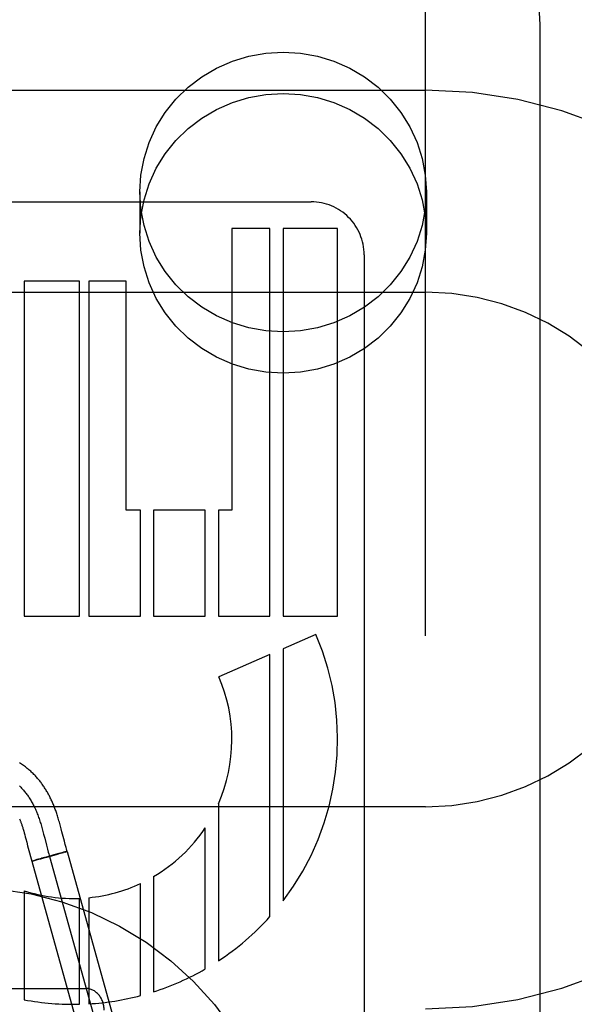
# Model space of a CAD drawing. Header units: inches. Extents: x 0 to 278, y 0 to 180.
# Tile 39 of 80: x 97.255 to 97.557, y 91.72 to 92.256. Entities that reach past the tile are written whole.
import ezdxf

# ---------------------------------------------------------------- set-up
doc = ezdxf.new("R2010")
doc.units = ezdxf.units.IN
doc.header["$LTSCALE"] = 15.310625
doc.header["$MEASUREMENT"] = 0
doc.linetypes.add('HIDDEN', pattern=[0.2, 0.1, -0.1])
doc.layers.add('DEFAULT_2', color=8, linetype='HIDDEN')

msp = doc.modelspace()

# ---------------------------------------------------------------- linework, layer by layer
at = {"layer": 'DEFAULT_2', "color": 8, "linetype": 'HIDDEN'}
for p, q in [((97.4758040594, 88.85855664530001), (97.4758040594, 94.3590606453)), ((97.5383040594, 91.5104053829), (97.5383040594, 92.2534551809)), ((96.9758040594, 92.21773249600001), (97.4758040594, 92.21773249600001)), ((97.3203040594, 92.16230988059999), (97.3203040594, 92.13981788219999)), ((97.47630405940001, 92.16230988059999), (97.47630405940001, 92.13981788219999)), ((97.1544015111, 92.15693206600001), (97.41365168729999, 92.15693206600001)), ((97.3911361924, 92.1425324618), (97.3704021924, 92.1425324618)), ((97.3704021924, 92.1425324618), (97.3704021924, 91.9890848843)), ((97.39114385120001, 91.9314848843), (97.3911361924, 92.1425324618)), ((97.42800146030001, 92.1425324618), (97.39827986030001, 92.1425324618)), ((97.39827986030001, 92.1425324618), (97.39827986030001, 91.9314848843)), ((97.42800146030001, 91.9314848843), (97.42800146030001, 92.1425324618)), ((97.4424040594, 92.12819515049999), (97.4424040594, 91.52332539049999)), ((97.28745746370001, 92.1137324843), (97.2572750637, 92.1137324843)), ((97.2572750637, 92.1137324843), (97.2572750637, 91.9314848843)), ((97.28745746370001, 91.9314848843), (97.28745746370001, 92.1137324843)), ((97.312801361, 92.1137324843), (97.29252600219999, 92.1137324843)), ((97.29252600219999, 92.1137324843), (97.29252600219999, 91.9314848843)), ((97.312801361, 91.9890848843), (97.312801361, 92.1137324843)), ((96.9758040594, 92.107732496), (97.4758040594, 92.107732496)), ((97.32063666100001, 91.9890848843), (97.312801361, 91.9890848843)), ((97.32063666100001, 91.9314848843), (97.32063666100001, 91.9890848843)), ((97.3558871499, 91.9890848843), (97.32777649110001, 91.9890848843)), ((97.32777649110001, 91.9890848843), (97.32777649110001, 91.9314848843)), ((97.3558871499, 91.9314848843), (97.3558871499, 91.9890848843)), ((97.3704021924, 91.9890848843), (97.3630331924, 91.9890848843)), ((97.3630331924, 91.9890848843), (97.3630331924, 91.9314848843)), ((97.2572750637, 91.9314848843), (97.28745746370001, 91.9314848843)), ((97.29252600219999, 91.9314848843), (97.32063666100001, 91.9314848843)), ((97.32777649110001, 91.9314848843), (97.3558871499, 91.9314848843)), ((97.3630331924, 91.9314848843), (97.39114385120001, 91.9314848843)), ((97.39827986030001, 91.9314848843), (97.42800146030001, 91.9314848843)), ((97.41615523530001, 91.9214056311), (97.39827986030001, 91.9136690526)), ((97.3911361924, 91.91057727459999), (97.3632953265, 91.8985276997)), ((97.3911361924, 91.76798950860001), (97.3911361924, 91.91057727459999)), ((97.39827986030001, 91.9136690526), (97.39827986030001, 91.7765940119)), ((97.3630331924, 91.82928707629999), (97.3630331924, 91.74383450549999)), ((97.4758040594, 91.82773249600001), (96.9758040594, 91.82773249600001)), ((97.27703569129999, 91.8172399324), (97.27663746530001, 91.8186876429)), ((97.2570295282, 91.8145186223), (97.2573157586, 91.813517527)), ((97.2573157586, 91.813517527), (97.2576051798, 91.81247441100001)), ((97.2576051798, 91.81247441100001), (97.2578984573, 91.81138962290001)), ((97.26708977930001, 91.81569722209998), (97.2674869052, 91.8142420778)), ((97.2674869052, 91.8142420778), (97.2678768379, 91.81277143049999)), ((97.2678768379, 91.81277143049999), (97.26845260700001, 91.81054578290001)), ((97.2774399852, 91.8157257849), (97.27703569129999, 91.8172399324)), ((97.277856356, 91.8141293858), (97.2774399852, 91.8157257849)), ((97.2791767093, 91.8089710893), (97.277856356, 91.8141293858)), ((97.3558871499, 91.7394356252), (97.3558871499, 91.8162775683)), ((97.2578984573, 91.81138962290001), (97.258197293, 91.8102600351)), ((97.258197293, 91.8102600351), (97.258661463, 91.8084694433)), ((97.26845260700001, 91.81054578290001), (97.2694044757, 91.80681967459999)), ((97.2694044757, 91.80681967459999), (97.26998190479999, 91.8045976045)), ((97.27962611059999, 91.8072432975), (97.2791767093, 91.8089710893)), ((97.2800727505, 91.805572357), (97.27962611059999, 91.8072432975)), ((97.2595026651, 91.80517541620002), (97.2614055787, 91.79806113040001)), ((97.2734971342, 91.8015457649), (97.2699466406, 91.8005623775)), ((97.26998190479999, 91.8045976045), (97.2704176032, 91.8029688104)), ((97.2753340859, 91.8018205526), (97.27213519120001, 91.8009184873)), ((97.2761538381, 91.80226962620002), (97.2733792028, 91.8015137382)), ((97.27728776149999, 91.80238039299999), (97.2752480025, 91.80179578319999)), ((97.2778443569, 91.80272197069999), (97.2761538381, 91.80226962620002)), ((97.2772811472, 91.8023786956), (97.27860773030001, 91.80276554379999)), ((97.27882961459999, 91.80298079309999), (97.2778094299, 91.80271223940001)), ((97.2793302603, 91.802980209), (97.27856171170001, 91.80275184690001)), ((97.2794174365, 91.80313228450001), (97.27876965, 91.802964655)), ((97.27973231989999, 91.8031018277), (97.2790432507, 91.80289435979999)), ((97.2797200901, 91.8032088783), (97.2793475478, 91.8031138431)), ((97.2799835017, 91.80327431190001), (97.2797200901, 91.8032088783)), ((97.27973231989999, 91.8031018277), (97.28067543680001, 91.8034191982)), ((97.2801367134, 91.80331158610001), (97.2799835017, 91.80327431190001)), ((97.2802716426, 91.8033436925), (97.2801367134, 91.80331158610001)), ((97.280687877, 91.8034229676), (97.32086802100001, 91.658916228)), ((97.2623619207, 91.7983825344), (97.26141887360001, 91.7980652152)), ((97.26141887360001, 91.7980652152), (97.3015990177, 91.6535584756)), ((97.26182093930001, 91.79814117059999), (97.261951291, 91.79817208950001)), ((97.261951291, 91.79817208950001), (97.2620993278, 91.79820800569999)), ((97.2620993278, 91.79820800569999), (97.26235390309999, 91.79827109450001)), ((97.26275226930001, 91.79837197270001), (97.262315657, 91.7982607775)), ((97.26327827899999, 91.7986573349), (97.2623619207, 91.7983825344)), ((97.26334049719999, 91.7985238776), (97.2626918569, 91.7983558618)), ((97.2642324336, 91.7989372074), (97.26324363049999, 91.7986471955)), ((97.2643092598, 91.79877808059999), (97.26324554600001, 91.7984985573)), ((97.26603945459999, 91.79945823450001), (97.2642324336, 91.7989372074)), ((97.2661706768, 91.7992773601), (97.2643092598, 91.79877808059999)), ((97.26684853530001, 91.7996892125), (97.26590465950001, 91.7994198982)), ((97.26892377, 91.8000283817), (97.2660779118, 91.7992518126)), ((97.2699466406, 91.8005623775), (97.26677294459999, 91.79966745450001)), ((97.26892377, 91.8000283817), (97.27230026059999, 91.800964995)), ((97.27105337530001, 91.80074409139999), (97.3112335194, 91.6562373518)), ((97.32063666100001, 91.7249475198), (97.32063666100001, 91.78596050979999)), ((97.32777649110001, 91.7897193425), (97.32777649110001, 91.7270241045)), ((97.2572750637, 91.7820467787), (97.2572750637, 91.7227114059)), ((97.28745746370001, 91.72025073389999), (97.28745746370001, 91.77787838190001)), ((97.29252600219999, 91.7782307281), (97.29252600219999, 91.7204616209)), ((97.16080405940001, 91.7288556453), (97.2908040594, 91.7288556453))]:
    msp.add_line(p, q, dxfattribs=at)
for points in [[(97.5383040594, 92.2534551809), (97.5376680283, 92.263064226), (97.53576814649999, 92.2725197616), (97.53263429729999, 92.2816569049), (97.5283170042, 92.2903201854), (97.52288606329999, 92.2983623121), (97.5164317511, 92.3056434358), (97.50905810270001, 92.3120398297), (97.500893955, 92.3174346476), (97.4920793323, 92.32173265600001), (97.4827677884, 92.3248574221), (97.47312374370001, 92.32675383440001), (97.4633040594, 92.32739020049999)], [(97.3203040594, 92.16230988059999), (97.3208871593, 92.1715547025), (97.3225705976, 92.18053473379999), (97.3253785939, 92.189312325), (97.32923848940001, 92.19770042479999), (97.3341164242, 92.20556686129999), (97.339920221, 92.212809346), (97.3465846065, 92.2193074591), (97.3539950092, 92.2249834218), (97.36205853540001, 92.2297355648), (97.3706448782, 92.2335151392), (97.3796389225, 92.2362451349), (97.3889021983, 92.2379086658), (97.3983040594, 92.2384578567), (97.40770592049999, 92.2379086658), (97.41696919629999, 92.2362451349), (97.4259632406, 92.2335151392), (97.4345495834, 92.2297355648), (97.44261310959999, 92.2249834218), (97.45002351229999, 92.2193074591), (97.45668789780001, 92.212809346), (97.46249169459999, 92.20556686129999), (97.46736962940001, 92.19770042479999), (97.4712295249, 92.189312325), (97.4740375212, 92.18053473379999), (97.47572095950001, 92.1715547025), (97.47630405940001, 92.16230988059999)], [(97.3203040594, 92.13981788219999), (97.3208871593, 92.1490627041), (97.3225705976, 92.1580427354), (97.3253785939, 92.1668203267), (97.32923848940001, 92.17520842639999), (97.3341164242, 92.18307486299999), (97.339920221, 92.1903173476), (97.3465846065, 92.1968154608), (97.3539950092, 92.2024914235), (97.36205853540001, 92.2072435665), (97.3706448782, 92.2110231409), (97.3796389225, 92.2137531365), (97.3889021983, 92.2154166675), (97.3983040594, 92.2159658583), (97.40770592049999, 92.2154166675), (97.41696919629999, 92.2137531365), (97.4259632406, 92.2110231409), (97.4345495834, 92.2072435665), (97.44261310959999, 92.2024914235), (97.45002351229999, 92.1968154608), (97.45668789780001, 92.1903173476), (97.46249169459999, 92.18307486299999), (97.46736962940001, 92.17520842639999), (97.4712295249, 92.1668203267), (97.4740375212, 92.1580427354), (97.47572095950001, 92.1490627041), (97.47630405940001, 92.13981788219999)], [(97.47630405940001, 92.16230988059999), (97.47572095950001, 92.15306505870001), (97.4740375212, 92.1440850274), (97.4712295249, 92.1353074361), (97.46736962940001, 92.1269193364), (97.46249169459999, 92.1190528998), (97.45668789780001, 92.11181041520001), (97.45002351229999, 92.105312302), (97.44261310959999, 92.0996363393), (97.4345495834, 92.09488419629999), (97.4259632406, 92.0911046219), (97.41696919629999, 92.0883746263), (97.40770592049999, 92.0867110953), (97.3983040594, 92.0861619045), (97.3889021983, 92.0867110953), (97.3796389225, 92.0883746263), (97.3706448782, 92.0911046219), (97.36205853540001, 92.09488419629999), (97.3539950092, 92.0996363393), (97.3465846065, 92.105312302), (97.339920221, 92.11181041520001), (97.3341164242, 92.1190528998), (97.32923848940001, 92.1269193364), (97.3253785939, 92.1353074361), (97.3225705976, 92.1440850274), (97.3208871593, 92.15306505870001), (97.3203040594, 92.16230988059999)], [(97.47630405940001, 92.13981788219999), (97.47572095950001, 92.13057306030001), (97.4740375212, 92.121593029), (97.4712295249, 92.11281543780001), (97.46736962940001, 92.104427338), (97.46249169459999, 92.0965609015), (97.45668789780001, 92.0893184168), (97.45002351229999, 92.0828203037), (97.44261310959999, 92.07714434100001), (97.4345495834, 92.07239219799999), (97.4259632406, 92.0686126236), (97.41696919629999, 92.06588262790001), (97.40770592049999, 92.064219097), (97.3983040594, 92.0636699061), (97.3889021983, 92.064219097), (97.3796389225, 92.06588262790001), (97.3706448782, 92.0686126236), (97.36205853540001, 92.07239219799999), (97.3539950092, 92.07714434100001), (97.3465846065, 92.0828203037), (97.339920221, 92.0893184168), (97.3341164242, 92.0965609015), (97.32923848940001, 92.104427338), (97.3253785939, 92.11281543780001), (97.3225705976, 92.121593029), (97.3208871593, 92.13057306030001), (97.3203040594, 92.13981788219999)], [(97.27663746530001, 91.8186876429), (97.2764388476, 91.8193913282), (97.27623934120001, 91.8200849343), (97.27603908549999, 91.8207672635), (97.2758377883, 91.82143874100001), (97.27563585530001, 91.8220975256), (97.2754335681, 91.8227423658), (97.2752312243, 91.82337213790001), (97.2750292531, 91.8239855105), (97.274827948, 91.8245817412), (97.27462819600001, 91.8251585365), (97.27442917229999, 91.82571870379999), (97.2742308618, 91.82626299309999), (97.27403135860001, 91.8267972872), (97.2738288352, 91.8273266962), (97.2736220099, 91.82785445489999), (97.27340846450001, 91.82838626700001), (97.27318913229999, 91.8289192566), (97.2729638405, 91.82945340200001), (97.2727334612, 91.8299862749), (97.2724988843, 91.8305156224), (97.2722601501, 91.8310412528), (97.27201782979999, 91.8315618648), (97.27177140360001, 91.83207853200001), (97.271520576, 91.8325917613), (97.2712651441, 91.8331018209), (97.2710047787, 91.833609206), (97.2707395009, 91.8341136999), (97.2704692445, 91.8346152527), (97.27019393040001, 91.8351138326), (97.2699135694, 91.8356092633), (97.26962782, 91.8361019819), (97.2693364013, 91.8365922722), (97.2690390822, 91.8370802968), (97.2687354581, 91.83756646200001), (97.2684257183, 91.8380502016), (97.2681098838, 91.8385312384), (97.2677880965, 91.8390091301), (97.2674606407, 91.83948327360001), (97.2671271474, 91.83995403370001), (97.26678748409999, 91.84042140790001), (97.2664412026, 91.840885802), (97.266087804, 91.8413476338), (97.2657272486, 91.8418066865), (97.2653592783, 91.8422630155), (97.2649840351, 91.8427161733), (97.26460156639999, 91.84316585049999), (97.2642118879, 91.8436117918), (97.2638151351, 91.8440536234), (97.2634110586, 91.84449141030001), (97.2629995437, 91.84492505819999), (97.262580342, 91.845354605), (97.26215321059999, 91.8457800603), (97.26171798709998, 91.84620132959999), (97.2612744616, 91.8466183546), (97.2608225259, 91.8470309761), (97.2603620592, 91.8474390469), (97.2598929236, 91.8478424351), (97.25941500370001, 91.84824098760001), (97.25892813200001, 91.84863457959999), (97.2584321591, 91.84902305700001), (97.25792690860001, 91.8494062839), (97.2574122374, 91.8497840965), (97.2568879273, 91.8501563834), (97.2563537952, 91.8505230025), (97.25580959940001, 91.85088383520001), (97.25525507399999, 91.8512387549), (97.2546900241, 91.8515875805)], [(97.2547236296, 91.83905289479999), (97.2551100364, 91.8386809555), (97.25549229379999, 91.83830048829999), (97.2558703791, 91.83791143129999), (97.25624426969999, 91.83751372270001), (97.2566139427, 91.8371073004), (97.2569793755, 91.8366921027), (97.25734054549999, 91.8362680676), (97.25769742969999, 91.83583513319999), (97.2580500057, 91.8353932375), (97.2583982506, 91.8349423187), (97.2587421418, 91.8344823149), (97.2590816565, 91.8340131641), (97.25941677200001, 91.8335348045), (97.2597474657, 91.8330471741), (97.2600737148, 91.832550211), (97.2603954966, 91.8320438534), (97.2607127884, 91.8315280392), (97.2610255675, 91.8310027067), (97.2613338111, 91.8304677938), (97.2616374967, 91.82992323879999), (97.2619366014, 91.82936897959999), (97.2622311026, 91.8288049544), (97.2625209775, 91.82823110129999), (97.2628062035, 91.8276473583), (97.26308675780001, 91.82705366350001), (97.26336261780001, 91.8264499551), (97.2636337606, 91.82583617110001), (97.26390016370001, 91.82521224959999), (97.2641618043, 91.82457812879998), (97.2644186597, 91.8239337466), (97.2646707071, 91.82327904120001), (97.264917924, 91.8226139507), (97.2651602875, 91.8219384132), (97.2653895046, 91.8212769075), (97.2656144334, 91.8206061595), (97.2658353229, 91.8199267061), (97.26605242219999, 91.81923908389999), (97.2662659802, 91.8185438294), (97.2664762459, 91.8178414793), (97.2666834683, 91.8171325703), (97.2668878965, 91.816417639), (97.26708977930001, 91.81569722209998)], [(97.2547731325, 91.82111716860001), (97.25490421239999, 91.82079687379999), (97.2550341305, 91.8204726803), (97.2551629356, 91.8201444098), (97.255290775, 91.8198115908), (97.2554176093, 91.8194742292), (97.25554407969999, 91.8191304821), (97.25567054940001, 91.81877914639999), (97.2557977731, 91.8184178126), (97.255926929, 91.81804275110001), (97.25605835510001, 91.8176526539), (97.2561925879, 91.8172455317), (97.25632890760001, 91.8168232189), (97.2564669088, 91.81638676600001), (97.25660625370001, 91.8159371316), (97.256746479, 91.81547581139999), (97.25688760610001, 91.81500280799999), (97.2570295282, 91.8145186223)], [(97.258661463, 91.8084694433), (97.2591533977, 91.80654475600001), (97.2595026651, 91.80517541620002)], [(97.2704176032, 91.8029688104), (97.27063897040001, 91.80216199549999), (97.2708631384, 91.80136121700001), (97.27109044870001, 91.8005672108), (97.27132124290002, 91.7997807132)], [(97.2806754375, 91.80341919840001), (97.2805099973, 91.8039969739), (97.2802932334, 91.8047696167), (97.2800727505, 91.805572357)], [(97.2804856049, 91.8033921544), (97.28043917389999, 91.8033820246), (97.28038801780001, 91.8033705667), (97.2802716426, 91.8033436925)], [(97.280675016, 91.8034199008), (97.2806706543, 91.8034214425), (97.28066174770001, 91.8034217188), (97.2806483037, 91.8034207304), (97.28063032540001, 91.80341847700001), (97.2806078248, 91.8034149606), (97.2805808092, 91.8034101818), (97.2805492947, 91.8034041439), (97.280513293, 91.8033968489), (97.28047282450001, 91.8033883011)], [(97.280687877, 91.8034229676), (97.28068471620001, 91.80342493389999), (97.2806767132, 91.803425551), (97.28066386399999, 91.8034248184), (97.2806461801, 91.8034227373)], [(97.2618085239, 91.7981373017), (97.26170027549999, 91.7981123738), (97.2616523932, 91.7981016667), (97.2616087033, 91.79809213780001), (97.2615692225, 91.79808379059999), (97.2615339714, 91.79807662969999), (97.26150296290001, 91.7980706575), (97.2614762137, 91.7980658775), (97.261453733, 91.79806229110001), (97.2614355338, 91.7980599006), (97.26142162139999, 91.7980587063), (97.2614120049, 91.79805870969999), (97.2614066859, 91.79805990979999)], [(97.26141887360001, 91.7980652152), (97.2614219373, 91.7980632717), (97.2614296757, 91.7980626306), (97.2614420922, 91.7980632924), (97.2614591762, 91.7980652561), (97.2614809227, 91.7980685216), (97.26150731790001, 91.7980730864)]]:
    msp.add_lwpolyline(points, dxfattribs=at)
msp.add_circle((97.2258040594, 91.60885564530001), 0.175, dxfattribs=at)
for centre, radius, start, end in [((97.4758040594, 91.96773249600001), 0.25, 270, 90), ((97.4136618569, 92.1281898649), 0.028742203, 0.0105366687, 90.0202724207), ((97.4758040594, 91.96773249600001), 0.14, 270, 90), ((97.2840017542, 91.8642094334), 0.1439998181, 322.5231236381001, 23.4030234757), ((97.28400308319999, 91.8642070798), 0.0864011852, 336.1614279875, 23.4047483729), ((97.28400127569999, 91.8642094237), 0.0864004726, 300.4412643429, 326.3055518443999), ((97.2840019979, 91.86420918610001), 0.0863999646, 275.6618684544, 295.0881724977), ((97.28400135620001, 91.86420960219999), 0.08640037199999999, 251.9810965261, 272.2925042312), ((97.2840018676, 91.8642086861), 0.1439996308, 303.2867865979, 318.0724442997), ((97.28400171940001, 91.86420835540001), 0.1439991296, 287.6976091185, 299.9475755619), ((97.2840024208, 91.8642092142), 0.1439999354, 259.3034918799, 271.3748504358), ((97.2840001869, 91.8642081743), 0.1439991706, 273.3943188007, 284.7393045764)]:
    msp.add_arc(centre, radius, start, end, dxfattribs=at)
msp.add_ellipse((97.2908040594, 91.7169829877), major_axis=(0, 0.0118726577), ratio=0.8422714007, start_param=-1.5707963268, end_param=0, dxfattribs=at)

doc.saveas('drawing.dxf')
